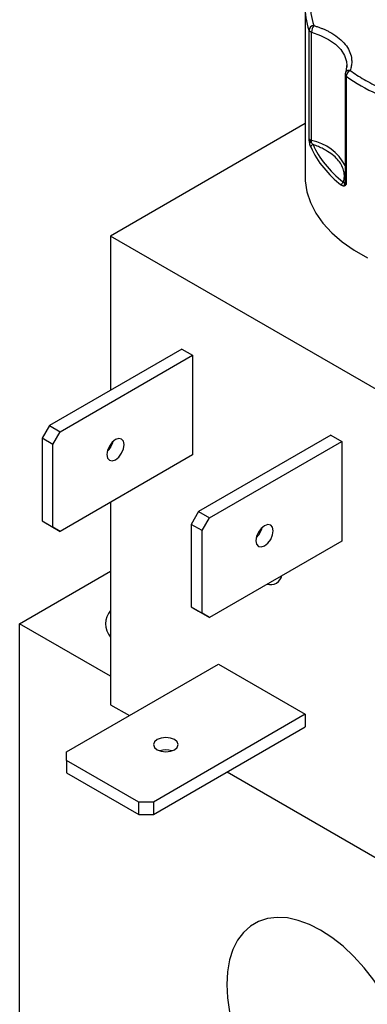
# Model space of a CAD drawing. Header units: inches. Extents: x 0.5 to 21.5, y 0.5 to 16.5.
# Tile 18 of 22: x 16.9 to 17.6, y 13.4 to 15.4. Entities that reach past the tile are written whole.
import ezdxf

# ---------------------------------------------------------------- set-up
doc = ezdxf.new("R2010")
doc.units = ezdxf.units.IN
doc.header["$LTSCALE"] = 2
doc.header["$MEASUREMENT"] = 0

msp = doc.modelspace()

# ---------------------------------------------------------------- linework, layer by layer
for p, q in [((17.4835, 15.3798), (17.4835, 15.0369)), ((17.4913, 15.1148), (17.4913, 15.3353)), ((17.4965, 15.1108), (17.4965, 15.3313)), ((17.568, 15.2667), (17.5663, 15.2505)), ((17.5682, 15.2633), (17.568, 15.2594)), ((17.5647, 15.2453), (17.5647, 15.0248)), ((17.5668, 15.2417), (17.5668, 15.0212)), ((17.4835, 15.1453), (17.0876, 14.9167)), ((17.0876, 14.9167), (17.0876, 14.6032)), ((17.7028, 14.5616), (17.0876, 14.9167)), ((17.2326, 14.6869), (16.9633, 14.5315)), ((16.9852, 14.5188), (17.2545, 14.6742)), ((17.2326, 14.6869), (17.2545, 14.6742)), ((17.2545, 14.6742), (17.2545, 14.4717)), ((16.9633, 14.5315), (16.9483, 14.5055)), ((16.9633, 14.5315), (16.9852, 14.5188)), ((16.9702, 14.4928), (16.9852, 14.5188)), ((16.9702, 14.4928), (16.9483, 14.5055)), ((16.9483, 14.5055), (16.9483, 14.3376)), ((17.0876, 14.4936), (17.0876, 14.487)), ((17.5359, 14.5118), (17.2666, 14.3563)), ((17.2886, 14.3437), (17.5578, 14.4991)), ((17.5359, 14.5118), (17.5578, 14.4991)), ((17.5578, 14.4991), (17.5578, 14.2966)), ((16.9702, 14.325), (16.9702, 14.4928)), ((17.2545, 14.4717), (16.9852, 14.3163)), ((17.0876, 14.3754), (17.0876, 13.9638)), ((17.2666, 14.3563), (17.2516, 14.3304)), ((17.2666, 14.3563), (17.2886, 14.3437)), ((16.9483, 14.3376), (16.9702, 14.325)), ((16.9483, 14.3376), (16.9633, 14.329)), ((17.2736, 14.3177), (17.2886, 14.3437)), ((16.9633, 14.329), (16.9852, 14.3163)), ((16.9852, 14.3163), (16.9702, 14.325)), ((17.2736, 14.3177), (17.2516, 14.3304)), ((17.2516, 14.3304), (17.2516, 14.1625)), ((17.2736, 14.1498), (17.2736, 14.3177)), ((17.3886, 14.3149), (17.3919, 14.3135)), ((17.5578, 14.2966), (17.2886, 14.1412)), ((16.9025, 14.1285), (17.0876, 14.2353)), ((17.2516, 14.1625), (17.2736, 14.1498)), ((17.2516, 14.1625), (17.2666, 14.1538)), ((17.2666, 14.1538), (17.2886, 14.1412)), ((17.2886, 14.1412), (17.2736, 14.1498)), ((16.9025, 13.312), (16.9025, 14.1285)), ((17.0876, 14.0217), (16.9025, 14.1285)), ((16.9979, 13.868), (17.3068, 14.0463)), ((17.3068, 14.0463), (17.4836, 13.9443)), ((17.0876, 13.9638), (17.1258, 13.9418)), ((17.4836, 13.9443), (17.1747, 13.766)), ((17.4836, 13.9443), (17.4836, 13.919)), ((17.1747, 13.7407), (17.4836, 13.919)), ((16.9979, 13.8507), (16.9979, 13.868)), ((17.1447, 13.766), (16.9979, 13.8507)), ((16.9979, 13.8507), (16.9979, 13.8254)), ((16.9979, 13.8254), (17.1447, 13.7407)), ((17.3245, 13.8271), (17.7028, 13.6087)), ((17.1747, 13.766), (17.1447, 13.766)), ((17.1447, 13.7407), (17.1447, 13.766)), ((17.1747, 13.766), (17.1747, 13.7407)), ((17.1447, 13.7407), (17.1747, 13.7407))]:
    msp.add_line(p, q)
at = {"flags": 128}
for points in [[(17.4965, 15.3313), (17.5149, 15.3246), (17.5312, 15.3163), (17.545, 15.3066), (17.5558, 15.2957), (17.5633, 15.2839), (17.5674, 15.2715), (17.5682, 15.2633)], [(17.5662, 15.2503), (17.5657, 15.2496), (17.5654, 15.2489)], [(17.4835, 15.0369), (17.4837, 15.0286), (17.4871, 15.0065), (17.4942, 14.9847), (17.505, 14.9635), (17.5195, 14.943), (17.5374, 14.9234), (17.5587, 14.9049), (17.583, 14.8878), (17.6101, 14.8721)], [(17.1152, 14.4926), (17.1138, 14.4996), (17.11, 14.504), (17.1043, 14.5051), (17.0975, 14.5028), (17.0907, 14.4973), (17.085, 14.4896), (17.0812, 14.4807), (17.0798, 14.4722), (17.0812, 14.4651), (17.085, 14.4607), (17.0907, 14.4596), (17.0975, 14.462), (17.1043, 14.4674), (17.11, 14.4751), (17.1138, 14.484), (17.1152, 14.4926)], [(17.4185, 14.3174), (17.4172, 14.3245), (17.4133, 14.3289), (17.4076, 14.33), (17.4008, 14.3277), (17.3941, 14.3222), (17.3883, 14.3145), (17.3845, 14.3056), (17.3832, 14.297), (17.3845, 14.29), (17.3883, 14.2856), (17.3941, 14.2845), (17.4008, 14.2868), (17.4076, 14.2923), (17.4133, 14.3), (17.4172, 14.3089), (17.4185, 14.3174)], [(17.2177, 13.8928), (17.2096, 13.896), (17.2, 13.8971), (17.1905, 13.896), (17.1824, 13.8928), (17.1769, 13.8882), (17.175, 13.8826), (17.1769, 13.8771), (17.1823, 13.8724), (17.1905, 13.8693), (17.2, 13.8682), (17.2096, 13.8693), (17.2177, 13.8724), (17.2231, 13.8771), (17.225, 13.8826), (17.2231, 13.8882), (17.2177, 13.8928)], [(17.6577, 13.3487), (17.6414, 13.377), (17.6233, 13.4038), (17.6036, 13.429), (17.5826, 13.452), (17.5606, 13.4727), (17.5379, 13.4905), (17.5149, 13.5054), (17.4919, 13.5171), (17.4692, 13.5254), (17.4472, 13.5302), (17.4262, 13.5314), (17.4065, 13.529), (17.3884, 13.5231), (17.3721, 13.5137), (17.3579, 13.5009), (17.3459, 13.485), (17.3365, 13.4662), (17.3296, 13.4448), (17.3255, 13.421), (17.3241, 13.3952), (17.3255, 13.3679), (17.3296, 13.3393)]]:
    msp.add_lwpolyline(points, dxfattribs=at)
for centre, radius, start, end in [((17.6156, 15.38), 0.1322, 177.4377, 199.7754), ((17.5017, 15.3341), 0.0105, 93.3806, 173.7727), ((17.4966, 15.3376), 0.00584, 202.9684, 242.9867), ((17.5189, 15.331), 0.0224, 142.6494, 179.2652), ((17.4997, 15.3425), 0.0116, 240.4604, 253.7897), ((17.5691, 15.2455), 0.0044, 182.4916, 239.5173), ((17.573, 15.2447), 0.00886, 79.1317, 140.7188), ((17.5809, 15.2408), 0.014, 116.0894, 176.5423), ((17.7783, 15.5359), 0.3623, 234.3048, 245.6893), ((17.4979, 15.1182), 0.00749, 206.738, 258.5963), ((17.4966, 15.1017), 0.00555, 97.9941, 136.3986), ((17.5001, 15.0971), 0.00537, 95.1931, 173.9062), ((17.6797, 15.1832), 0.2038, 204.8012, 233.0417), ((17.4849, 15.1111), 0.0116, 340.4716, 358.7315), ((17.4775, 15.0139), 0.0988, 28.0133, 78.9239), ((17.564, 15.0199), 0.00681, 113.8536, 176.2335), ((17.5679, 15.0204), 0.00531, 145.7086, 203.1013), ((17.5616, 15.0261), 0.00335, 305.044, 337.1384), ((17.5693, 15.0251), 0.00462, 184.1156, 238.1237), ((17.0528, 14.5082), 0.0408, 312.8712, 347.1342), ((17.3561, 14.3331), 0.0408, 312.8712, 347.1342), ((17.413, 14.2319), 0.0239, 253.4511, 346.5435), ((17.1184, 14.1285), 0.041, 138.5736, 221.4264), ((17.2, 13.831), 0.0408, 72.8868, 107.1132)]:
    msp.add_arc(centre, radius, start, end)
for points in [[(17.4936, 15.3939), (17.4928, 15.3774), (17.4953, 15.3608), (17.5011, 15.3446)], [(17.5747, 15.2534), (17.5836, 15.2469), (17.5931, 15.2408), (17.6033, 15.2349)], [(17.6033, 15.2349), (17.6134, 15.2291), (17.6241, 15.2236), (17.6353, 15.2184)], [(17.4937, 15.1099), (17.4926, 15.1113), (17.4917, 15.113), (17.4913, 15.1148)], [(17.4958, 15.1072), (17.4952, 15.108), (17.4944, 15.1089), (17.4937, 15.1099)], [(17.4958, 15.1072), (17.4968, 15.1054), (17.4982, 15.1038), (17.4996, 15.1025)], [(17.4996, 15.1025), (17.5114, 15.075), (17.5324, 15.049), (17.5613, 15.0261)], [(17.5613, 15.0261), (17.5621, 15.0247), (17.5629, 15.0236), (17.5635, 15.0234)], [(17.5635, 15.0234), (17.5639, 15.0228), (17.5645, 15.0218), (17.5668, 15.0212)]]:
    msp.add_open_spline(points, degree=3)
for points, knots in [([(17.5011, 15.3446), (17.5033, 15.3439), (17.5078, 15.3425), (17.5142, 15.3402), (17.5204, 15.3377), (17.5264, 15.335), (17.5321, 15.3321), (17.5415, 15.3269), (17.5534, 15.3186), (17.5654, 15.3064), (17.5738, 15.2933), (17.5776, 15.2813), (17.5784, 15.2708), (17.5776, 15.262), (17.5756, 15.2563), (17.5747, 15.2534)], [0, 0, 0, 0, 0.040712, 0.081199, 0.121575, 0.161957, 0.202462, 0.243205, 0.371568, 0.500042, 0.628406, 0.75688, 0.838051, 0.918781, 1, 1, 1, 1]), ([(17.5654, 15.2489), (17.5654, 15.2488), (17.5647, 15.2477), (17.5647, 15.2464), (17.5647, 15.2453)], [0, 0, 0, 0, 0.114401, 1, 1, 1, 1]), ([(17.4926, 15.1056), (17.4924, 15.1063), (17.4922, 15.1078), (17.4919, 15.11), (17.4916, 15.1124), (17.4914, 15.1139), (17.4913, 15.1148)], [0, 0, 0, 0, 0.236129, 0.498993, 0.712542, 1, 1, 1, 1]), ([(17.4948, 15.0977), (17.4945, 15.0982), (17.4941, 15.0993), (17.4935, 15.1012), (17.493, 15.1033), (17.4927, 15.1048), (17.4926, 15.1056)], [0, 0, 0, 0, 0.270747, 0.52324, 0.763872, 1, 1, 1, 1]), ([(17.5613, 15.0261), (17.5616, 15.0273), (17.5623, 15.0297), (17.5629, 15.0334), (17.5632, 15.037), (17.5632, 15.0407), (17.5629, 15.0443), (17.5618, 15.0505), (17.5587, 15.0592), (17.5517, 15.07), (17.5419, 15.08), (17.531, 15.088), (17.5202, 15.094), (17.5104, 15.0986), (17.5032, 15.1012), (17.4996, 15.1025)], [0, 0, 0, 0, 0.040848, 0.081503, 0.122064, 0.162633, 0.203311, 0.244196, 0.372048, 0.500037, 0.627888, 0.755877, 0.837356, 0.918461, 1, 1, 1, 1]), ([(17.563, 15.0183), (17.5627, 15.0182), (17.562, 15.0181), (17.561, 15.0183), (17.5598, 15.0187), (17.5585, 15.0194), (17.5577, 15.02), (17.5572, 15.0204)], [0, 0, 0, 0, 0.188808, 0.379511, 0.575987, 0.781785, 1, 1, 1, 1]), ([(17.5668, 15.0212), (17.5665, 15.0208), (17.5659, 15.0202), (17.565, 15.0194), (17.5641, 15.0187), (17.5634, 15.0184), (17.563, 15.0183)], [0, 0, 0, 0, 0.2912416, 0.5002174, 0.7620959, 1, 1, 1, 1])]:
    msp.add_open_spline(points, degree=3, knots=knots)

doc.saveas('drawing.dxf')
